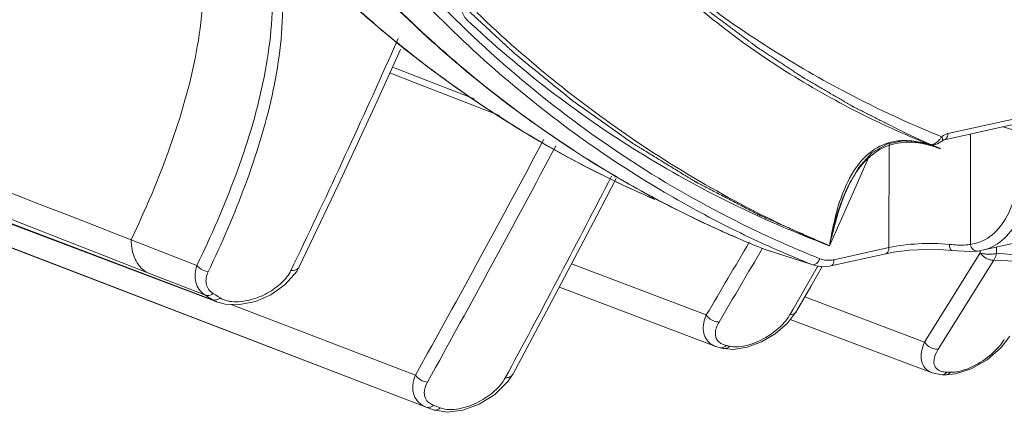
# Model space of a CAD drawing. Header units: millimetres. Extents: x 29035 to 30443, y 1864 to 2860.
# Tile 35 of 55: x 30105 to 30147, y 2496 to 2512. Entities that reach past the tile are written whole.
import ezdxf

# ---------------------------------------------------------------- set-up
doc = ezdxf.new("R2010")
doc.units = ezdxf.units.MM
doc.layers.add('\\M+5CFB8\\M+5CAB5\\M+5CFDF', color=7, linetype='Continuous', lineweight=13)

msp = doc.modelspace()

# ---------------------------------------------------------------- linework, layer by layer
at = {"layer": '\\M+5CFB8\\M+5CAB5\\M+5CFDF'}
for p, q in [((30071.301, 2515.536), (30122.65, 2495.838)), ((30121.353, 2511.485), (30121.197, 2511.132)), ((30121.583, 2511.088), (30121.548, 2511.117)), ((30121.551, 2511.105), (30121.578, 2511.083)), ((30121.578, 2511.083), (30121.668, 2511.012)), ((30121.674, 2511.016), (30121.583, 2511.088)), ((30121.007, 2510.026), (30122.008, 2509.638)), ((30121.161, 2510.257), (30122.106, 2509.892)), ((30122.008, 2509.638), (30125.651, 2508.227)), ((30122.106, 2509.892), (30124.579, 2508.934)), ((30144.644, 2507.46), (30147.548, 2508.104)), ((30142.888, 2507.465), (30143.6, 2507.14)), ((30147.412, 2507.843), (30144.507, 2507.2)), ((30145.599, 2502.771), (30145.602, 2507.442)), ((30146.988, 2507.749), (30147.661, 2507.536)), ((30142.09, 2507.027), (30142.747, 2507.156)), ((30142.149, 2502.638), (30142.152, 2507.04)), ((30142.747, 2507.156), (30142.678, 2507.163)), ((30142.747, 2507.156), (30142.995, 2507.154)), ((30143.6, 2507.14), (30143.878, 2507.018)), ((30143.878, 2507.018), (30143.966, 2506.98)), ((30144.013, 2506.976), (30144.212, 2507.026)), ((30144.212, 2507.026), (30144.39, 2507.139)), ((30144.39, 2507.139), (30144.477, 2507.191)), ((30144.477, 2507.191), (30144.507, 2507.2)), ((30144.507, 2507.2), (30144.541, 2507.213)), ((30143.851, 2507), (30143.916, 2506.99)), ((30143.868, 2506.994), (30143.851, 2507)), ((30143.868, 2506.994), (30143.868, 2506.994)), ((30143.868, 2506.994), (30144.013, 2506.976)), ((30143.966, 2506.98), (30144.265, 2506.851)), ((30144.173, 2506.882), (30144.218, 2506.864)), ((30144.265, 2506.851), (30144.341, 2506.82)), ((30097.781, 2506.341), (30113.707, 2500.321)), ((30141.321, 2506.529), (30140.757, 2505.247)), ((30096.487, 2505.88), (30122.546, 2495.878)), ((30099.672, 2505.885), (30110.681, 2501.595)), ((30140.484, 2505.567), (30140.64, 2505.838)), ((30099.593, 2505.679), (30113.484, 2500.43)), ((30140.49, 2505.363), (30140.49, 2505.365)), ((30140.757, 2505.247), (30139.632, 2502.713)), ((30110.039, 2502.965), (30112.826, 2501.881)), ((30135.346, 2503.205), (30135.371, 2503.194)), ((30135.347, 2503.206), (30135.372, 2503.195)), ((30148.01, 2502.943), (30146.112, 2502.522)), ((30136.858, 2502.572), (30136.94, 2502.543)), ((30136.867, 2502.569), (30138.888, 2501.917)), ((30136.94, 2502.543), (30138.887, 2501.915)), ((30137.03, 2502.705), (30136.952, 2502.741)), ((30142.149, 2502.638), (30139.821, 2502.122)), ((30142.013, 2502.377), (30142.343, 2502.441)), ((30144.467, 2502.542), (30144.82, 2502.513)), ((30144.819, 2502.513), (30144.82, 2502.513)), ((30145.911, 2502.488), (30146.114, 2502.523)), ((30145.911, 2502.488), (30145.912, 2502.488)), ((30146.016, 2502.411), (30146.016, 2502.488)), ((30146.712, 2502.385), (30146.712, 2502.655)), ((30139.685, 2501.862), (30142.013, 2502.377)), ((30143.662, 2498.638), (30146.016, 2502.411)), ((30144.236, 2498.334), (30146.587, 2502.107)), ((30110.681, 2501.595), (30113.187, 2500.619)), ((30116.571, 2501.069), (30117.055, 2501.624)), ((30116.934, 2501.928), (30116.81, 2501.669)), ((30117.055, 2501.624), (30117.165, 2501.82)), ((30134.41, 2499.784), (30128.703, 2501.952)), ((30139.104, 2501.81), (30138.085, 2500.023)), ((30138.833, 2500.985), (30139.319, 2501.836)), ((30138.887, 2501.915), (30138.964, 2501.89)), ((30138.961, 2501.891), (30138.888, 2501.917)), ((30138.965, 2501.89), (30139.239, 2501.833)), ((30139.13, 2501.856), (30139.104, 2501.81)), ((30128.183, 2500.967), (30134.811, 2498.449)), ((30138.234, 2499.938), (30138.833, 2500.985)), ((30113.286, 2500.555), (30113.187, 2500.619)), ((30113.609, 2500.63), (30113.51, 2500.693)), ((30113.708, 2500.567), (30113.609, 2500.63)), ((30113.807, 2500.505), (30113.708, 2500.567)), ((30143.662, 2498.638), (30138.582, 2500.547)), ((30113.707, 2500.321), (30114.022, 2500.237)), ((30114.279, 2500.23), (30122.082, 2497.235)), ((30137.85, 2499.434), (30138.234, 2499.939)), ((30138.085, 2500.023), (30137.956, 2499.796)), ((30137.969, 2499.591), (30143.978, 2497.333)), ((30146.91, 2498.408), (30147.276, 2498.885)), ((30134.811, 2498.449), (30134.995, 2498.395)), ((30134.995, 2498.395), (30134.997, 2498.395)), ((30134.996, 2498.395), (30135.144, 2498.363)), ((30134.997, 2498.395), (30135.061, 2498.391)), ((30135.145, 2498.362), (30135.146, 2498.362)), ((30135.145, 2498.362), (30135.561, 2498.327)), ((30135.146, 2498.362), (30135.21, 2498.359)), ((30126.025, 2497.366), (30125.894, 2497.123)), ((30126.019, 2496.982), (30126.207, 2497.272)), ((30143.974, 2497.335), (30144.405, 2497.255)), ((30144.404, 2497.255), (30144.554, 2497.251)), ((30144.552, 2497.251), (30144.966, 2497.287)), ((30122.74, 2495.804), (30122.65, 2495.838)), ((30122.837, 2495.767), (30122.74, 2495.804)), ((30122.837, 2495.767), (30123.426, 2495.664)), ((30122.904, 2495.941), (30122.85, 2495.962))]:
    msp.add_line(p, q, dxfattribs=at)
for points in [[(30117.164, 2501.82), (30118.816, 2505.28), (30120.454, 2508.805), (30121.456, 2511.018)], [(30140.49, 2505.365), (30140.855, 2506.008), (30141.429, 2506.649), (30142.09, 2507.027)], [(30142.995, 2507.154), (30143.508, 2507.086), (30143.868, 2506.994)], [(30126.206, 2497.27), (30127.992, 2500.604), (30129.772, 2503.977), (30130.594, 2505.558)], [(30136.858, 2502.572), (30136.917, 2502.55), (30136.945, 2502.541)], [(30142.343, 2502.441), (30143.018, 2502.524), (30143.744, 2502.558), (30144.467, 2502.542)], [(30144.819, 2502.513), (30145.055, 2502.491), (30145.57, 2502.469), (30145.912, 2502.488)], [(30139.239, 2501.833), (30139.612, 2501.848), (30139.685, 2501.862)], [(30114.022, 2500.237), (30114.646, 2500.22), (30115.304, 2500.359), (30115.956, 2500.641), (30116.571, 2501.069)], [(30135.561, 2498.327), (30136.139, 2498.417), (30136.743, 2498.642), (30137.329, 2498.987), (30137.85, 2499.434)], [(30144.966, 2497.287), (30145.639, 2497.504), (30146.312, 2497.891), (30146.91, 2498.408)], [(30123.426, 2495.664), (30124.095, 2495.75), (30124.781, 2496.002), (30125.445, 2496.413), (30126.019, 2496.982)]]:
    msp.add_lwpolyline(points, dxfattribs=at)
for centre, radius, start, end in [((30155.699, 2547.889), 49.167, 228.291, 229.9161), ((29816.53, 2646.645), 333.445, 334.27805, 336.02095), ((30155.661, 2547.759), 49.032, 228.4712, 229.7352), ((30154.931, 2546.882), 47.891, 229.7226, 237.0363), ((30154.955, 2546.992), 48.001, 229.9051, 237.0126), ((30144.765, 2506.917), 0.557, 102.5404, 109.4988), ((29622.88, 2776.097), 571.81, 330.8116, 331.95059), ((30142.814, 2504.693), 2.474, 93.1487, 100.4463), ((30142.812, 2504.734), 2.433, 89.4126, 93.1489), ((30159.018, 2544.456), 40.41, 246.4296, 247.9564), ((30142.949, 2503.842), 3.258, 82.5197, 84.8208), ((30143.587, 2507.809), 0.928, 319.6245, 326.9744), ((30143.608, 2507.796), 0.904, 326.966, 328.9455), ((30144.843, 2506.76), 0.733, 122.5107, 128.991), ((29633.368, 2769.387), 559.972, 330.88731, 332.05157), ((30154.133, 2545.773), 46.531, 237.045, 241.1419), ((30154.091, 2545.639), 46.391, 237.0715, 241.0614), ((30142.76, 2502.868), 4.25, 74.2525, 76.1797), ((30165.266, 2560.56), 57.674, 248.24389, 248.54706), ((30154.982, 2534.641), 29.789, 248.1595, 248.3299), ((30154.639, 2533.749), 28.834, 248.1335, 248.3945), ((30142.634, 2502.429), 4.707, 70.9348, 74.227), ((30156.884, 2539.436), 34.948, 248.3349, 248.671), ((30156.15, 2537.567), 32.94, 248.3959, 248.6923), ((30142.519, 2502.088), 5.067, 70.6769, 70.9711), ((30142.456, 2501.907), 5.259, 68.9979, 70.9569), ((30153.985, 2531.895), 26.869, 248.5806, 248.9638), ((30158.274, 2543.011), 38.784, 248.6921, 248.9456), ((30142.444, 2501.876), 5.293, 69.0018, 70.6668), ((30160.355, 2548.33), 44.495, 248.7365, 248.9052), ((30144.669, 2503.181), 4.713, 146.5525, 149.8953), ((29633.776, 2762.159), 558.949, 331.72309, 332.68446), ((30145.408, 2502.759), 5.564, 150.6895, 153.3773), ((30145.033, 2502.966), 5.136, 149.8618, 150.6594), ((30153.931, 2545.357), 46.067, 241.0663, 241.9255), ((30153.972, 2545.489), 46.205, 241.147, 241.9576), ((30155.958, 2544.658), 46.025, 239.2695, 243.5961), ((30153.867, 2545.288), 45.978, 241.9557, 245.734), ((30153.821, 2545.148), 45.831, 241.9234, 245.8073), ((30156.066, 2544.424), 45.494, 243.3436, 245.4893), ((30153.773, 2545.087), 45.756, 245.7371, 246.2518), ((30153.727, 2544.944), 45.606, 245.8106, 246.2331), ((30155.801, 2544.348), 45.678, 243.5999, 245.6281), ((29263.642, 3016.665), 1012.622, 329.306957, 329.510441), ((30153.732, 2544.993), 45.654, 246.2858, 248.0032), ((30153.687, 2544.854), 45.508, 246.2672, 247.99), ((30155.971, 2544.215), 45.264, 245.4892, 248.2805), ((29290.629, 2999.465), 981.253, 329.367295, 329.579143), ((30153.698, 2544.909), 45.564, 248.0037, 248.3094), ((30153.653, 2544.769), 45.416, 247.9906, 248.3094), ((30155.709, 2544.144), 45.454, 245.7366, 248.2807), ((30149.77, 2550.024), 48.023, 266.2001, 269.078), ((30149.881, 2550.109), 47.829, 266.2001, 269.078), ((30141.932, 2545.626), 53.404, 237.5603, 237.812), ((30145.74, 2546.473), 49.113, 257.6722, 257.8492), ((30144.559, 2497.448), 0.197, 268.5349, 277.3914), ((30146.047, 2549.341), 52.001, 268.4099, 268.5733), ((30141.579, 2544.473), 52, 248.9539, 249.2319)]:
    msp.add_arc(centre, radius, start, end, dxfattribs=at)
for points in [[(30066.271, 2520.002), (30080.859, 2514.319), (30095.448, 2508.639), (30110.039, 2502.965)], [(30144.449, 2507.378), (30144.49, 2507.404), (30144.533, 2507.426), (30144.579, 2507.442)], [(30143.243, 2507.087), (30142.899, 2507.118), (30142.577, 2507.09), (30142.276, 2507.003)], [(30142.276, 2507.003), (30142.577, 2507.09), (30142.899, 2507.118), (30143.243, 2507.087)], [(30142.837, 2507.167), (30142.959, 2507.166), (30143.082, 2507.156), (30143.204, 2507.14)], [(30143.204, 2507.14), (30143.423, 2507.112), (30143.64, 2507.063), (30143.851, 2507)], [(30143.775, 2506.996), (30143.638, 2507.029), (30143.504, 2507.055), (30143.373, 2507.072)], [(30143.373, 2507.072), (30143.547, 2507.049), (30143.728, 2507.012), (30143.913, 2506.959)], [(30142.276, 2507.003), (30141.933, 2506.905), (30141.619, 2506.729), (30141.333, 2506.477)], [(30141.333, 2506.477), (30141.619, 2506.729), (30141.933, 2506.905), (30142.276, 2507.003)], [(30141.333, 2506.477), (30141.118, 2506.287), (30140.919, 2506.055), (30140.737, 2505.779)], [(30140.737, 2505.779), (30140.919, 2506.055), (30141.118, 2506.287), (30141.333, 2506.477)], [(30139.632, 2502.713), (30139.856, 2503.862), (30140.164, 2504.785), (30140.557, 2505.483)], [(30140.434, 2505.252), (30140.1, 2504.586), (30139.832, 2503.74), (30139.632, 2502.713)], [(30146.538, 2502.36), (30146.597, 2502.365), (30146.655, 2502.372), (30146.712, 2502.385)], [(30138.961, 2501.912), (30138.937, 2501.908), (30138.911, 2501.91), (30138.888, 2501.917)], [(30113.702, 2500.322), (30113.626, 2500.351), (30113.553, 2500.387), (30113.484, 2500.43)], [(30113.694, 2500.441), (30113.734, 2500.457), (30113.772, 2500.479), (30113.807, 2500.505)], [(30134.807, 2498.451), (30134.73, 2498.48), (30134.656, 2498.519), (30134.59, 2498.568)], [(30135.061, 2498.391), (30135.096, 2498.394), (30135.13, 2498.405), (30135.16, 2498.421)], [(30135.16, 2498.421), (30135.195, 2498.44), (30135.227, 2498.465), (30135.254, 2498.493)], [(30144.146, 2497.537), (30144.097, 2497.596), (30144.067, 2497.673), (30144.058, 2497.749)], [(30122.082, 2497.235), (30122.193, 2497.073), (30122.4, 2496.956), (30122.596, 2496.945)], [(30144.405, 2497.255), (30144.445, 2497.254), (30144.487, 2497.266), (30144.522, 2497.287)], [(30144.522, 2497.287), (30144.553, 2497.306), (30144.581, 2497.332), (30144.604, 2497.36)], [(30144.584, 2497.252), (30144.614, 2497.256), (30144.644, 2497.268), (30144.67, 2497.283)], [(30144.67, 2497.283), (30144.702, 2497.302), (30144.729, 2497.328), (30144.753, 2497.356)], [(30122.617, 2496.108), (30122.556, 2496.167), (30122.508, 2496.245), (30122.484, 2496.327)], [(30122.751, 2495.895), (30122.787, 2495.912), (30122.82, 2495.936), (30122.85, 2495.962)], [(30123.038, 2495.782), (30123.075, 2495.8), (30123.109, 2495.824), (30123.14, 2495.851)]]:
    msp.add_open_spline(points, degree=3, dxfattribs=at)
for points, knots in [([(30115.323, 2519.731), (30115.891, 2518.941), (30118.208, 2515.89), (30120.853, 2513.086), (30122.986, 2511.185)], [0, 0, 0, 0, 0.254084, 1, 1, 1, 1]), ([(30115.345, 2519.747), (30115.923, 2518.941), (30118.279, 2515.833), (30120.975, 2512.981), (30123.153, 2511.053)], [0, 0, 0, 0, 0.254232, 1, 1, 1, 1]), ([(30115.398, 2519.542), (30115.963, 2518.77), (30118.265, 2515.789), (30120.884, 2513.05), (30122.993, 2511.194)], [0, 0, 0, 0, 0.254057, 1, 1, 1, 1]), ([(30112.001, 2519.002), (30112.323, 2518.373), (30112.826, 2517.058), (30113.141, 2514.993), (30113.114, 2512.93), (30112.733, 2510.194), (30111.753, 2506.826), (30110.646, 2504.245), (30110.039, 2502.965)], [0, 0, 0, 0, 0.126898, 0.25045, 0.373055, 0.496186, 0.745578, 1, 1, 1, 1]), ([(30114.433, 2518.078), (30114.974, 2517.433), (30117.172, 2514.939), (30119.613, 2512.656), (30121.551, 2511.105)], [0, 0, 0, 0, 0.253231, 1, 1, 1, 1]), ([(30121.548, 2511.117), (30120.908, 2511.63), (30118.37, 2513.775), (30116.051, 2516.178), (30114.446, 2518.095)], [0, 0, 0, 0, 0.247187, 1, 1, 1, 1]), ([(30112.826, 2501.881), (30113.43, 2503.128), (30114.531, 2505.645), (30115.737, 2509.547), (30116.14, 2512.918), (30115.843, 2515.598), (30115.428, 2516.899), (30115.147, 2517.522)], [0, 0, 0, 0, 0.255378, 0.505386, 0.750878, 0.874048, 1, 1, 1, 1]), ([(30132.439, 2505.096), (30129.793, 2506.669), (30124.736, 2510.406), (30120.483, 2515.031), (30118.551, 2517.538)], [0, 0, 0, 0, 0.493031, 1, 1, 1, 1]), ([(30135.656, 2503.766), (30132.43, 2505.385), (30126.255, 2509.472), (30121.176, 2514.847), (30118.911, 2517.798)], [0, 0, 0, 0, 0.492419, 1, 1, 1, 1]), ([(30113.307, 2501.614), (30113.884, 2502.821), (30114.939, 2505.255), (30116.108, 2509.029), (30116.64, 2512.91), (30116.276, 2515.53), (30115.844, 2516.75)], [0, 0, 0, 0, 0.255617, 0.506281, 0.752695, 1, 1, 1, 1]), ([(30130.841, 2515.876), (30130.949, 2515.775), (30131.166, 2515.573), (30131.49, 2515.271), (30131.76, 2515.019), (30131.977, 2514.817), (30132.139, 2514.666), (30132.274, 2514.54), (30132.382, 2514.439), (30132.45, 2514.376), (30132.504, 2514.325), (30132.538, 2514.294), (30132.561, 2514.272), (30132.575, 2514.259), (30132.59, 2514.246), (30132.609, 2514.23), (30132.64, 2514.205), (30132.678, 2514.173), (30132.739, 2514.122), (30132.815, 2514.058), (30132.907, 2513.982), (30133.029, 2513.88), (30133.242, 2513.702), (30133.547, 2513.447), (30133.852, 2513.192), (30134.065, 2513.014), (30134.187, 2512.912), (30134.278, 2512.835), (30134.37, 2512.759), (30134.438, 2512.702), (30134.484, 2512.663), (30134.503, 2512.648), (30134.518, 2512.635), (30134.534, 2512.623), (30134.562, 2512.602), (30134.601, 2512.573), (30134.665, 2512.526), (30134.744, 2512.467), (30134.871, 2512.373), (30135.029, 2512.255), (30135.219, 2512.114), (30135.409, 2511.973), (30135.599, 2511.832), (30135.789, 2511.691), (30135.979, 2511.55), (30136.137, 2511.432), (30136.264, 2511.338), (30136.343, 2511.279), (30136.407, 2511.232), (30136.454, 2511.197), (30136.494, 2511.168), (30136.521, 2511.147), (30136.537, 2511.135), (30136.549, 2511.126), (30136.56, 2511.119), (30136.576, 2511.109), (30136.602, 2511.092), (30136.64, 2511.067), (30136.685, 2511.037), (30136.746, 2510.997), (30136.821, 2510.947), (30136.942, 2510.867), (30137.093, 2510.768), (30137.275, 2510.648), (30137.456, 2510.529), (30137.637, 2510.409), (30137.819, 2510.289), (30138, 2510.17), (30138.151, 2510.07), (30138.272, 2509.99), (30138.348, 2509.941), (30138.408, 2509.901), (30138.446, 2509.876), (30138.472, 2509.858), (30138.488, 2509.849), (30138.505, 2509.839), (30138.526, 2509.826), (30138.56, 2509.807), (30138.602, 2509.782), (30138.67, 2509.743), (30138.754, 2509.694), (30138.855, 2509.635), (30138.99, 2509.557), (30139.227, 2509.419), (30139.564, 2509.223), (30139.902, 2509.027), (30140.138, 2508.89), (30140.273, 2508.811), (30140.375, 2508.752), (30140.476, 2508.693), (30140.552, 2508.649), (30140.603, 2508.62), (30140.624, 2508.608), (30140.641, 2508.598), (30140.658, 2508.589), (30140.689, 2508.573), (30140.732, 2508.551), (30140.803, 2508.516), (30140.89, 2508.472), (30141.03, 2508.401), (30141.206, 2508.313), (30141.416, 2508.207), (30141.696, 2508.065), (30142.187, 2507.818), (30142.608, 2507.606), (30142.888, 2507.465)], [0, 0, 0, 0, 0.03125, 0.0625, 0.09375, 0.109375, 0.125, 0.140625, 0.148438, 0.15625, 0.160156, 0.164062, 0.166016, 0.166992, 0.167969, 0.169922, 0.171875, 0.175781, 0.179688, 0.1875, 0.195312, 0.203125, 0.21875, 0.25, 0.28125, 0.296875, 0.304688, 0.3125, 0.320312, 0.328125, 0.330078, 0.332031, 0.333008, 0.333984, 0.335938, 0.339844, 0.34375, 0.351562, 0.359375, 0.375, 0.390625, 0.40625, 0.421875, 0.4375, 0.453125, 0.46875, 0.476562, 0.484375, 0.488281, 0.492188, 0.496094, 0.498047, 0.499023, 0.5, 0.500977, 0.501953, 0.503906, 0.507812, 0.511719, 0.515625, 0.523438, 0.53125, 0.546875, 0.5625, 0.578125, 0.59375, 0.609375, 0.625, 0.640625, 0.648438, 0.65625, 0.660156, 0.664062, 0.666016, 0.666992, 0.667969, 0.669922, 0.671875, 0.675781, 0.679688, 0.6875, 0.695312, 0.703125, 0.71875, 0.75, 0.78125, 0.796875, 0.804688, 0.8125, 0.820312, 0.828125, 0.830078, 0.832031, 0.833008, 0.833984, 0.835938, 0.839844, 0.84375, 0.851562, 0.859375, 0.875, 0.890625, 0.90625, 0.9375, 1, 1, 1, 1]), ([(30142.859, 2507.417), (30141.779, 2507.888), (30139.66, 2508.926), (30136.632, 2510.776), (30133.781, 2512.961), (30132.043, 2514.632), (30131.193, 2515.505)], [0, 0, 0, 0, 0.247389, 0.494689, 0.744005, 1, 1, 1, 1]), ([(30144.382, 2507.33), (30141.99, 2508.291), (30137.34, 2510.663), (30133.155, 2513.785), (30131.212, 2515.533)], [0, 0, 0, 0, 0.49659, 1, 1, 1, 1]), ([(30124.114, 2513.306), (30124.098, 2513.287), (30124.08, 2513.238), (30124.045, 2513.144), (30124.014, 2512.974), (30124.02, 2512.657), (30124.144, 2512.397), (30124.267, 2512.281)], [0, 0, 0, 0, 0.06922, 0.138452, 0.275719, 0.538239, 1, 1, 1, 1]), ([(30124.109, 2512.866), (30124.245, 2512.74), (30124.518, 2512.488), (30124.858, 2512.173), (30125.131, 2511.921), (30125.335, 2511.732), (30125.54, 2511.543), (30125.744, 2511.354), (30125.914, 2511.196), (30126.033, 2511.086), (30126.102, 2511.023), (30126.153, 2510.976), (30126.204, 2510.929), (30126.242, 2510.893), (30126.268, 2510.87), (30126.28, 2510.858), (30126.293, 2510.846), (30126.313, 2510.831), (30126.337, 2510.811), (30126.375, 2510.78), (30126.423, 2510.741), (30126.499, 2510.679), (30126.595, 2510.601), (30126.709, 2510.508), (30126.862, 2510.384), (30127.053, 2510.228), (30127.282, 2510.042), (30127.588, 2509.793), (30127.894, 2509.544), (30128.161, 2509.327), (30128.314, 2509.202), (30128.428, 2509.109), (30128.524, 2509.032), (30128.6, 2508.969), (30128.648, 2508.93), (30128.686, 2508.899), (30128.71, 2508.88), (30128.729, 2508.864), (30128.749, 2508.85), (30128.784, 2508.825), (30128.834, 2508.79), (30128.914, 2508.733), (30129.013, 2508.663), (30129.173, 2508.55), (30129.372, 2508.408), (30129.611, 2508.239), (30129.851, 2508.069), (30130.09, 2507.9), (30130.329, 2507.73), (30130.568, 2507.561), (30130.768, 2507.419), (30130.927, 2507.306), (30131.027, 2507.236), (30131.107, 2507.179), (30131.167, 2507.137), (30131.216, 2507.102), (30131.251, 2507.077), (30131.271, 2507.063), (30131.286, 2507.052), (30131.302, 2507.043), (30131.322, 2507.03), (30131.359, 2507.008), (30131.411, 2506.976), (30131.473, 2506.938), (30131.556, 2506.887), (30131.659, 2506.824), (30131.825, 2506.723), (30132.032, 2506.596), (30132.281, 2506.444), (30132.529, 2506.292), (30132.778, 2506.139), (30133.027, 2505.987), (30133.275, 2505.835), (30133.483, 2505.709), (30133.648, 2505.607), (30133.752, 2505.544), (30133.835, 2505.493), (30133.887, 2505.461), (30133.923, 2505.439), (30133.944, 2505.427), (30133.965, 2505.416), (30133.992, 2505.402), (30134.035, 2505.379), (30134.088, 2505.351), (30134.174, 2505.307), (30134.281, 2505.251), (30134.41, 2505.184), (30134.582, 2505.094), (30134.882, 2504.937), (30135.311, 2504.714), (30135.74, 2504.49), (30136.04, 2504.333), (30136.211, 2504.244), (30136.34, 2504.177), (30136.447, 2504.121), (30136.533, 2504.076), (30136.587, 2504.048), (30136.63, 2504.026), (30136.656, 2504.012), (30136.678, 2504), (30136.695, 2503.993), (30136.712, 2503.985), (30136.747, 2503.97), (30136.798, 2503.948), (30136.867, 2503.918), (30136.937, 2503.887), (30137.029, 2503.847), (30137.19, 2503.777), (30137.42, 2503.677), (30137.697, 2503.556), (30137.973, 2503.436), (30138.25, 2503.315), (30138.618, 2503.155), (30139.079, 2502.954), (30139.448, 2502.794), (30139.632, 2502.713)], [0, 0, 0, 0, 0.03125, 0.0625, 0.078125, 0.09375, 0.109375, 0.125, 0.140625, 0.148438, 0.152344, 0.15625, 0.160156, 0.164062, 0.165039, 0.166016, 0.166992, 0.167969, 0.169922, 0.171875, 0.175781, 0.179688, 0.1875, 0.195312, 0.203125, 0.21875, 0.234375, 0.25, 0.28125, 0.296875, 0.304688, 0.3125, 0.320312, 0.324219, 0.328125, 0.330078, 0.332031, 0.333008, 0.333984, 0.335938, 0.339844, 0.34375, 0.351562, 0.359375, 0.375, 0.390625, 0.40625, 0.421875, 0.4375, 0.453125, 0.46875, 0.476562, 0.484375, 0.488281, 0.492188, 0.496094, 0.498047, 0.499023, 0.5, 0.500977, 0.501953, 0.503906, 0.507812, 0.511719, 0.515625, 0.523438, 0.53125, 0.546875, 0.5625, 0.578125, 0.59375, 0.609375, 0.625, 0.640625, 0.648438, 0.65625, 0.660156, 0.664062, 0.666016, 0.666992, 0.667969, 0.669922, 0.671875, 0.675781, 0.679688, 0.6875, 0.695312, 0.703125, 0.71875, 0.75, 0.78125, 0.796875, 0.804688, 0.8125, 0.820312, 0.824219, 0.828125, 0.830078, 0.832031, 0.833008, 0.833984, 0.834961, 0.835938, 0.839844, 0.84375, 0.847656, 0.851562, 0.859375, 0.875, 0.890625, 0.90625, 0.921875, 0.9375, 0.96875, 1, 1, 1, 1]), ([(30124.693, 2512.581), (30126.865, 2510.492), (30131.57, 2506.725), (30136.876, 2503.847), (30139.632, 2502.713)], [0, 0, 0, 0, 0.502766, 1, 1, 1, 1]), ([(30124.267, 2512.281), (30126.49, 2510.185), (30131.328, 2506.451), (30136.817, 2503.773), (30139.632, 2502.713)], [0, 0, 0, 0, 0.5039, 1, 1, 1, 1]), ([(30121.668, 2511.012), (30122.48, 2510.366), (30125.78, 2507.911), (30129.405, 2505.891), (30132.229, 2504.675)], [0, 0, 0, 0, 0.252252, 1, 1, 1, 1]), ([(30132.229, 2504.675), (30131.29, 2505.079), (30127.57, 2506.832), (30124.09, 2509.091), (30121.674, 2511.016)], [0, 0, 0, 0, 0.248653, 1, 1, 1, 1]), ([(30144.616, 2507.306), (30144.621, 2507.317), (30144.638, 2507.367), (30144.644, 2507.42), (30144.644, 2507.46)], [0, 0, 0, 0, 0.231189, 1, 1, 1, 1]), ([(30140.64, 2505.838), (30140.849, 2506.175), (30141.332, 2506.758), (30142.032, 2507.064), (30142.366, 2507.126)], [0, 0, 0, 0, 0.538623, 1, 1, 1, 1]), ([(30143.916, 2506.99), (30143.948, 2506.99), (30144.096, 2507.015), (30144.219, 2507.119), (30144.294, 2507.208)], [0, 0, 0, 0, 0.21412, 1, 1, 1, 1]), ([(30144.414, 2507.205), (30144.414, 2507.214), (30144.41, 2507.257), (30144.396, 2507.299), (30144.382, 2507.33)], [0, 0, 0, 0, 0.212198, 1, 1, 1, 1]), ([(30144.39, 2507.139), (30144.403, 2507.149), (30144.413, 2507.174), (30144.414, 2507.198), (30144.414, 2507.205)], [0, 0, 0, 0, 0.703322, 1, 1, 1, 1]), ([(30144.541, 2507.213), (30144.549, 2507.217), (30144.582, 2507.241), (30144.604, 2507.277), (30144.616, 2507.306)], [0, 0, 0, 0, 0.226945, 1, 1, 1, 1]), ([(30147.661, 2506.278), (30147.66, 2505.831), (30147.577, 2504.989), (30147.174, 2503.874), (30146.508, 2503.061), (30145.894, 2502.807), (30145.599, 2502.771)], [0, 0, 0, 0, 0.304016, 0.570529, 0.797239, 1, 1, 1, 1]), ([(30148.143, 2506.261), (30148.143, 2505.802), (30148.062, 2504.935), (30147.667, 2503.777), (30147.02, 2502.907), (30146.414, 2502.59), (30146.114, 2502.523)], [0, 0, 0, 0, 0.302005, 0.568886, 0.797515, 1, 1, 1, 1]), ([(30139.632, 2502.713), (30139.673, 2502.97), (30139.792, 2503.596), (30140.025, 2504.567), (30140.314, 2505.251), (30140.484, 2505.567)], [0, 0, 0, 0, 0.260296, 0.640026, 1, 1, 1, 1]), ([(30139.632, 2502.714), (30139.685, 2502.945), (30139.802, 2503.402), (30140.039, 2504.301), (30140.292, 2504.95), (30140.49, 2505.363)], [0, 0, 0, 0, 0.25501, 0.507007, 1, 1, 1, 1]), ([(30110.039, 2502.965), (30110.04, 2502.688), (30110.133, 2502.158), (30110.477, 2501.726), (30110.681, 2501.595)], [0, 0, 0, 0, 0.533065, 1, 1, 1, 1]), ([(30142.149, 2502.638), (30142.149, 2502.606), (30142.143, 2502.508), (30142.081, 2502.392), (30142.013, 2502.377)], [0, 0, 0, 0, 0.31529, 1, 1, 1, 1]), ([(30144.709, 2502.769), (30144.271, 2502.812), (30143.412, 2502.823), (30142.556, 2502.728), (30142.149, 2502.638)], [0, 0, 0, 0, 0.513239, 1, 1, 1, 1]), ([(30145.599, 2502.771), (30145.537, 2502.76), (30145.241, 2502.725), (30144.943, 2502.746), (30144.709, 2502.769)], [0, 0, 0, 0, 0.210621, 1, 1, 1, 1]), ([(30144.709, 2502.769), (30144.711, 2502.708), (30144.717, 2502.615), (30144.784, 2502.517), (30144.819, 2502.513)], [0, 0, 0, 0, 0.629478, 1, 1, 1, 1]), ([(30145.599, 2502.771), (30145.614, 2502.692), (30145.683, 2502.544), (30145.842, 2502.48), (30145.911, 2502.488)], [0, 0, 0, 0, 0.538789, 1, 1, 1, 1]), ([(30139.22, 2502.164), (30139.208, 2502.132), (30139.153, 2502.023), (30139.048, 2501.924), (30138.961, 2501.912)], [0, 0, 0, 0, 0.285419, 1, 1, 1, 1]), ([(30139.821, 2502.122), (30139.77, 2502.111), (30139.57, 2502.08), (30139.36, 2502.109), (30139.22, 2502.164)], [0, 0, 0, 0, 0.258968, 1, 1, 1, 1]), ([(30139.821, 2502.122), (30139.821, 2502.09), (30139.815, 2501.993), (30139.753, 2501.877), (30139.685, 2501.862)], [0, 0, 0, 0, 0.315411, 1, 1, 1, 1]), ([(30146.016, 2502.411), (30146.027, 2502.407), (30146.074, 2502.392), (30146.123, 2502.381), (30146.162, 2502.375)], [0, 0, 0, 0, 0.221767, 1, 1, 1, 1]), ([(30146.587, 2502.107), (30146.534, 2502.104), (30146.313, 2502.128), (30146.106, 2502.269), (30146.016, 2502.411)], [0, 0, 0, 0, 0.239589, 1, 1, 1, 1]), ([(30146.162, 2502.375), (30146.191, 2502.37), (30146.316, 2502.354), (30146.443, 2502.353), (30146.538, 2502.36)], [0, 0, 0, 0, 0.237404, 1, 1, 1, 1]), ([(30146.587, 2502.107), (30146.602, 2502.125), (30146.662, 2502.208), (30146.697, 2502.308), (30146.712, 2502.385)], [0, 0, 0, 0, 0.230076, 1, 1, 1, 1]), ([(30113.187, 2500.619), (30113.087, 2500.682), (30112.911, 2500.842), (30112.704, 2501.277), (30112.748, 2501.655), (30112.826, 2501.881)], [0, 0, 0, 0, 0.251127, 0.492543, 1, 1, 1, 1]), ([(30112.826, 2501.881), (30112.853, 2501.845), (30112.982, 2501.71), (30113.167, 2501.629), (30113.307, 2501.614)], [0, 0, 0, 0, 0.241033, 1, 1, 1, 1]), ([(30113.51, 2500.693), (30113.435, 2500.741), (30113.303, 2500.861), (30113.168, 2501.189), (30113.233, 2501.459), (30113.307, 2501.614)], [0, 0, 0, 0, 0.260519, 0.500873, 1, 1, 1, 1]), ([(30116.81, 2501.669), (30116.716, 2501.474), (30116.418, 2501.106), (30115.821, 2500.682), (30115.102, 2500.388), (30114.567, 2500.322), (30114.307, 2500.348)], [0, 0, 0, 0, 0.21902, 0.467887, 0.735369, 1, 1, 1, 1]), ([(30117.164, 2501.82), (30117.138, 2501.766), (30117.023, 2501.672), (30116.884, 2501.663), (30116.81, 2501.669)], [0, 0, 0, 0, 0.44884, 1, 1, 1, 1]), ([(30113.187, 2500.619), (30113.21, 2500.61), (30113.324, 2500.588), (30113.439, 2500.641), (30113.51, 2500.693)], [0, 0, 0, 0, 0.218959, 1, 1, 1, 1]), ([(30113.484, 2500.43), (30113.499, 2500.424), (30113.569, 2500.406), (30113.643, 2500.421), (30113.694, 2500.441)], [0, 0, 0, 0, 0.230295, 1, 1, 1, 1]), ([(30114.307, 2500.348), (30114.26, 2500.353), (30114.087, 2500.378), (30113.916, 2500.437), (30113.807, 2500.505)], [0, 0, 0, 0, 0.268569, 1, 1, 1, 1]), ([(30138.234, 2499.938), (30138.222, 2499.917), (30138.154, 2499.832), (30138.038, 2499.798), (30137.956, 2499.796)], [0, 0, 0, 0, 0.23175, 1, 1, 1, 1]), ([(30134.59, 2498.568), (30134.507, 2498.629), (30134.365, 2498.789), (30134.235, 2499.221), (30134.32, 2499.569), (30134.41, 2499.784)], [0, 0, 0, 0, 0.235321, 0.469959, 1, 1, 1, 1]), ([(30134.41, 2499.784), (30134.497, 2499.651), (30134.69, 2499.518), (30134.899, 2499.485), (30134.95, 2499.485)], [0, 0, 0, 0, 0.756666, 1, 1, 1, 1]), ([(30137.956, 2499.796), (30137.936, 2499.761), (30137.846, 2499.617), (30137.737, 2499.485), (30137.647, 2499.391)], [0, 0, 0, 0, 0.23492, 1, 1, 1, 1]), ([(30134.819, 2498.833), (30134.803, 2498.881), (30134.768, 2499.108), (30134.861, 2499.334), (30134.95, 2499.485)], [0, 0, 0, 0, 0.225392, 1, 1, 1, 1]), ([(30137.647, 2499.391), (30137.409, 2499.142), (30136.826, 2498.718), (30136.135, 2498.466), (30135.769, 2498.44)], [0, 0, 0, 0, 0.484913, 1, 1, 1, 1]), ([(30134.978, 2498.613), (30134.959, 2498.628), (30134.89, 2498.688), (30134.841, 2498.769), (30134.819, 2498.833)], [0, 0, 0, 0, 0.263402, 1, 1, 1, 1]), ([(30147.038, 2498.747), (30147.019, 2498.715), (30146.933, 2498.583), (30146.833, 2498.46), (30146.751, 2498.372)], [0, 0, 0, 0, 0.234544, 1, 1, 1, 1]), ([(30135.254, 2498.493), (30135.227, 2498.499), (30135.13, 2498.524), (30135.037, 2498.569), (30134.978, 2498.613)], [0, 0, 0, 0, 0.271733, 1, 1, 1, 1]), ([(30135.21, 2498.359), (30135.227, 2498.36), (30135.299, 2498.375), (30135.363, 2498.42), (30135.402, 2498.461)], [0, 0, 0, 0, 0.22879, 1, 1, 1, 1]), ([(30135.769, 2498.44), (30135.737, 2498.438), (30135.614, 2498.433), (30135.49, 2498.442), (30135.402, 2498.461)], [0, 0, 0, 0, 0.266497, 1, 1, 1, 1]), ([(30143.975, 2497.335), (30143.863, 2497.377), (30143.657, 2497.512), (30143.504, 2497.854), (30143.517, 2498.247), (30143.603, 2498.506), (30143.662, 2498.638)], [0, 0, 0, 0, 0.237224, 0.462974, 0.712546, 1, 1, 1, 1]), ([(30143.662, 2498.638), (30143.752, 2498.496), (30143.96, 2498.353), (30144.183, 2498.33), (30144.236, 2498.334)], [0, 0, 0, 0, 0.760771, 1, 1, 1, 1]), ([(30144.058, 2497.749), (30144.053, 2497.793), (30144.057, 2498.002), (30144.151, 2498.198), (30144.236, 2498.334)], [0, 0, 0, 0, 0.218878, 1, 1, 1, 1]), ([(30146.751, 2498.372), (30146.539, 2498.142), (30146.027, 2497.734), (30145.424, 2497.458), (30145.096, 2497.391)], [0, 0, 0, 0, 0.482893, 1, 1, 1, 1]), ([(30144.336, 2497.408), (30144.316, 2497.416), (30144.246, 2497.447), (30144.182, 2497.494), (30144.146, 2497.537)], [0, 0, 0, 0, 0.271873, 1, 1, 1, 1]), ([(30122.029, 2496.375), (30122.005, 2496.439), (30121.936, 2496.725), (30122, 2497.028), (30122.082, 2497.235)], [0, 0, 0, 0, 0.234213, 1, 1, 1, 1]), ([(30125.894, 2497.123), (30125.781, 2496.914), (30125.435, 2496.518), (30124.757, 2496.063), (30123.972, 2495.775), (30123.385, 2495.759), (30123.14, 2495.851)], [0, 0, 0, 0, 0.222486, 0.480873, 0.7557, 1, 1, 1, 1]), ([(30126.206, 2497.27), (30126.18, 2497.222), (30126.082, 2497.138), (30125.959, 2497.122), (30125.894, 2497.123)], [0, 0, 0, 0, 0.459192, 1, 1, 1, 1]), ([(30144.604, 2497.36), (30144.579, 2497.361), (30144.489, 2497.366), (30144.398, 2497.385), (30144.336, 2497.408)], [0, 0, 0, 0, 0.271866, 1, 1, 1, 1]), ([(30145.096, 2497.391), (30145.066, 2497.384), (30144.953, 2497.364), (30144.837, 2497.354), (30144.753, 2497.356)], [0, 0, 0, 0, 0.265421, 1, 1, 1, 1]), ([(30122.484, 2496.327), (30122.47, 2496.374), (30122.439, 2496.587), (30122.516, 2496.802), (30122.596, 2496.945)], [0, 0, 0, 0, 0.232034, 1, 1, 1, 1]), ([(30122.546, 2495.878), (30122.428, 2495.924), (30122.21, 2496.052), (30122.071, 2496.265), (30122.029, 2496.375)], [0, 0, 0, 0, 0.519705, 1, 1, 1, 1]), ([(30122.546, 2495.878), (30122.593, 2495.86), (30122.669, 2495.861), (30122.734, 2495.886), (30122.751, 2495.895)], [0, 0, 0, 0, 0.725885, 1, 1, 1, 1]), ([(30122.85, 2495.962), (30122.827, 2495.971), (30122.743, 2496.008), (30122.665, 2496.06), (30122.617, 2496.108)], [0, 0, 0, 0, 0.266529, 1, 1, 1, 1]), ([(30122.837, 2495.767), (30122.883, 2495.749), (30122.958, 2495.749), (30123.021, 2495.774), (30123.038, 2495.782)], [0, 0, 0, 0, 0.72651, 1, 1, 1, 1])]:
    msp.add_open_spline(points, degree=3, knots=knots, dxfattribs=at)

doc.saveas('drawing.dxf')
